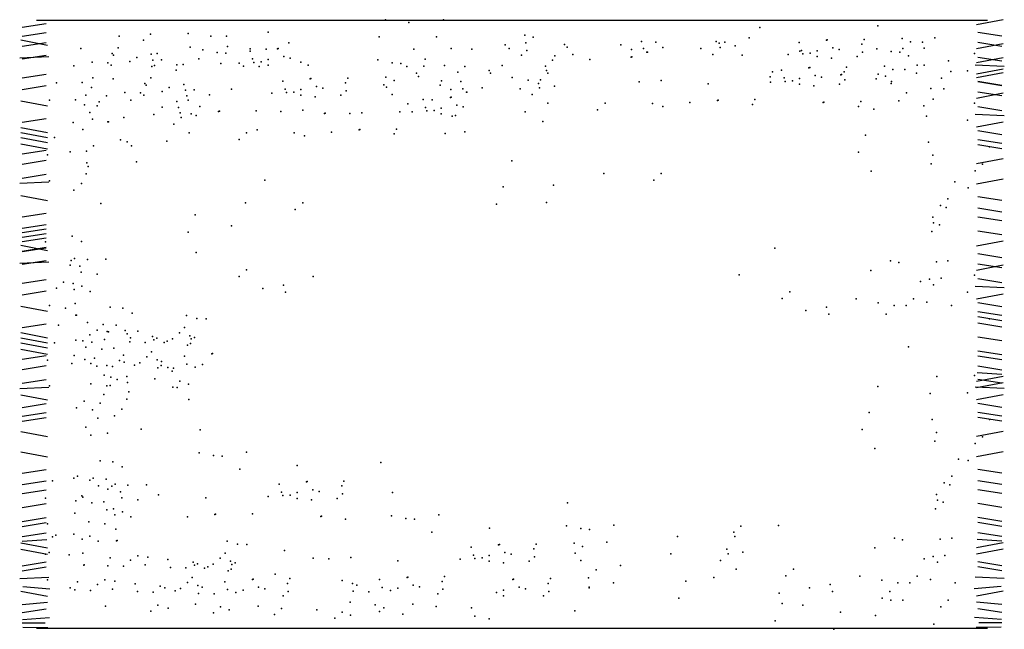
# Model space of a CAD drawing. Header units: inches. Extents: x 100794 to 106273, y 288 to 2276.
# Tile 28 of 149: x 102258 to 102295, y 848 to 871. Entities that reach past the tile are written whole.
import ezdxf

# ---------------------------------------------------------------- set-up
doc = ezdxf.new("R2010")
doc.units = ezdxf.units.IN
doc.header["$MEASUREMENT"] = 0
doc.layers.get('0').update_dxf_attribs({"linetype": 'CONTINUOUS'})

msp = doc.modelspace()

# ---------------------------------------------------------------- linework, layer by layer
at = {"color": 7}
for p, q in [((102295.33441, 871.27912), (102294.32084, 871.08592)), ((102257.92428, 870.99494), (102258.84133, 871.13983)), ((102294.74062, 871.25767), (102258.46981, 871.25767)), ((102257.92428, 870.65685), (102258.84133, 870.80175)), ((102295.28614, 870.65124), (102294.3691, 870.79614)), ((102257.87602, 870.51196), (102258.88959, 870.31877)), ((102257.92428, 870.27047), (102258.84133, 870.41536)), ((102257.92428, 870.27047), (102258.84133, 870.41536)), ((102295.33441, 870.36146), (102294.32084, 870.16826)), ((102295.28614, 870.26486), (102294.3691, 870.40975)), ((102257.82775, 869.83579), (102258.93786, 869.88409)), ((102257.92428, 869.78749), (102258.84133, 869.93238)), ((102295.33441, 869.8299), (102294.32084, 869.63671)), ((102295.28614, 869.69753), (102294.3691, 869.84243)), ((102295.38268, 869.50434), (102294.27257, 869.55264)), ((102257.92428, 869.06302), (102258.84133, 869.20792)), ((102295.33441, 869.39522), (102294.32084, 869.20203)), ((102295.33441, 869.26285), (102294.32084, 869.06966)), ((102257.92428, 868.62834), (102258.84133, 868.77323)), ((102295.28614, 868.77987), (102294.3691, 868.92477)), ((102295.28614, 868.76735), (102294.3691, 868.91224)), ((102295.33441, 868.47756), (102294.32084, 868.28437)), ((102295.28614, 868.38096), (102294.3691, 868.52586)), ((102257.87602, 868.19366), (102258.88959, 868.00047)), ((102295.28614, 867.81364), (102294.3691, 867.95853)), ((102295.38268, 867.62045), (102294.27257, 867.66875)), ((102257.87602, 867.1794), (102258.88959, 866.98621)), ((102257.92428, 867.37259), (102258.84133, 867.51749)), ((102295.33441, 867.37896), (102294.32084, 867.18576)), ((102257.87602, 866.98621), (102258.88959, 866.79302)), ((102257.87602, 866.79302), (102258.88959, 866.59982)), ((102295.28614, 866.89598), (102294.3691, 867.04087)), ((102257.87602, 866.55153), (102258.88959, 866.35833)), ((102295.28614, 866.55789), (102294.3691, 866.70278)), ((102295.28614, 866.3647), (102294.3691, 866.50959)), ((102257.92428, 866.16514), (102258.84133, 866.31004)), ((102257.92428, 865.77876), (102258.84133, 865.92365)), ((102295.33441, 865.97832), (102294.32084, 865.78512)), ((102257.92428, 865.24748), (102258.84133, 865.39238)), ((102257.82775, 865.05429), (102258.93786, 865.10259)), ((102295.33441, 865.20555), (102294.32084, 865.01236)), ((102257.87602, 864.58446), (102258.88959, 864.39127)), ((102295.28614, 864.38448), (102294.3691, 864.52938)), ((102257.92428, 863.7634), (102258.84133, 863.90829)), ((102295.28614, 863.9498), (102294.3691, 864.09469)), ((102257.92428, 863.32871), (102258.84133, 863.47361)), ((102295.28614, 863.61171), (102294.3691, 863.75661)), ((102257.92428, 863.16478), (102258.84133, 863.30968)), ((102257.92428, 862.99063), (102258.84133, 863.13552)), ((102295.28614, 863.08044), (102294.3691, 863.22533)), ((102257.87602, 862.6818), (102258.88959, 862.48861)), ((102257.92428, 862.8267), (102258.84133, 862.97159)), ((102295.33441, 862.83647), (102294.32084, 862.64328)), ((102257.92428, 862.45935), (102258.84133, 862.60424)), ((102257.92428, 862.44031), (102258.84133, 862.58521)), ((102257.92428, 862.44031), (102258.84133, 862.58521)), ((102295.28614, 862.2086), (102294.3691, 862.35349)), ((102257.82775, 862.00563), (102258.93786, 862.05393)), ((102257.92428, 861.95733), (102258.84133, 862.10223)), ((102295.33441, 861.91881), (102294.32084, 861.72562)), ((102295.28614, 861.82221), (102294.3691, 861.96711)), ((102257.92428, 861.23286), (102258.84133, 861.37776)), ((102295.28614, 861.25489), (102294.3691, 861.39978)), ((102257.92428, 860.79818), (102258.84133, 860.94308)), ((102295.38268, 861.0617), (102294.27257, 861.11)), ((102295.33441, 860.82021), (102294.32084, 860.62702)), ((102295.28614, 860.33723), (102294.3691, 860.48212)), ((102257.87602, 860.3635), (102258.88959, 860.17031)), ((102295.28614, 859.99914), (102294.3691, 860.14404)), ((102257.92428, 859.54243), (102258.84133, 859.68733)), ((102295.28614, 859.80595), (102294.3691, 859.95084)), ((102295.28614, 859.56483), (102294.3691, 859.70972)), ((102257.87602, 859.34924), (102258.88959, 859.15605)), ((102257.87602, 859.15605), (102258.88959, 858.96286)), ((102257.87602, 858.96286), (102258.88959, 858.76967)), ((102295.28614, 859.03355), (102294.3691, 859.17844)), ((102257.87602, 858.72137), (102258.88959, 858.52818)), ((102295.28614, 858.50227), (102294.3691, 858.64716)), ((102257.92428, 858.33498), (102258.84133, 858.47988)), ((102295.28614, 858.30908), (102294.3691, 858.45397)), ((102257.92428, 857.9486), (102258.84133, 858.09349)), ((102295.29409, 857.74924), (102294.34232, 857.81108)), ((102295.28614, 857.92269), (102294.3691, 858.06759)), ((102257.92428, 857.41732), (102258.84133, 857.56222)), ((102295.33441, 857.68121), (102294.32084, 857.48801)), ((102295.33441, 857.43972), (102294.32084, 857.24652)), ((102295.28614, 857.41732), (102294.3691, 857.56222)), ((102257.82775, 857.22413), (102258.93786, 857.27243)), ((102295.38268, 857.22413), (102294.27257, 857.27243)), ((102257.87602, 856.98264), (102258.88959, 856.78945)), ((102257.92428, 856.49966), (102258.84133, 856.64455)), ((102295.33441, 856.98264), (102294.32084, 856.78945)), ((102295.28614, 856.49966), (102294.3691, 856.64455)), ((102257.92428, 856.16158), (102258.84133, 856.30647)), ((102295.28614, 856.16158), (102294.3691, 856.30647)), ((102257.92428, 855.96838), (102258.84133, 856.11328)), ((102295.28614, 855.96838), (102294.3691, 856.11328)), ((102257.87602, 855.582), (102258.88959, 855.38881)), ((102295.33441, 855.582), (102294.32084, 855.38881)), ((102257.87602, 854.80923), (102258.88959, 854.61604)), ((102295.33441, 854.80923), (102294.32084, 854.61604)), ((102257.92428, 853.98817), (102258.84133, 854.13306)), ((102295.28614, 853.98817), (102294.3691, 854.13306)), ((102257.92428, 853.55349), (102258.84133, 853.69838)), ((102295.28614, 853.55349), (102294.3691, 853.69838)), ((102257.92428, 853.2154), (102258.84133, 853.36029)), ((102295.28614, 853.2154), (102294.3691, 853.36029)), ((102257.92428, 852.68412), (102258.84133, 852.82902)), ((102295.28614, 852.68412), (102294.3691, 852.82902)), ((102257.92428, 852.15284), (102258.84133, 852.29774)), ((102295.28614, 852.15284), (102294.3691, 852.29774)), ((102257.92428, 851.95965), (102258.84133, 852.10455)), ((102295.28614, 851.95965), (102294.3691, 852.10455)), ((102257.91634, 851.39981), (102258.86811, 851.46165)), ((102257.92428, 851.57327), (102258.84133, 851.71816)), ((102295.29409, 851.39981), (102294.34232, 851.46165)), ((102295.28614, 851.57327), (102294.3691, 851.71816)), ((102257.87602, 851.33178), (102258.88959, 851.13859)), ((102257.87602, 851.09029), (102258.88959, 850.8971)), ((102295.33441, 851.33178), (102294.32084, 851.13859)), ((102295.33441, 851.09029), (102294.32084, 850.8971)), ((102257.92428, 850.46242), (102258.84133, 850.60731)), ((102257.92428, 850.26922), (102258.84133, 850.41412)), ((102295.28614, 850.46242), (102294.3691, 850.60731)), ((102295.28614, 850.26922), (102294.3691, 850.41412)), ((102257.82775, 849.97944), (102258.93786, 850.02773)), ((102295.38268, 849.97944), (102294.27257, 850.02773)), ((102257.87602, 849.49646), (102258.88959, 849.30326)), ((102257.95342, 849.66815), (102258.97935, 849.58157)), ((102295.25701, 849.66815), (102294.23108, 849.58157)), ((102295.33441, 849.49646), (102294.32084, 849.30326)), ((102257.91634, 848.98785), (102258.89283, 849.07444)), ((102257.92428, 848.67539), (102258.84133, 848.82028)), ((102295.29409, 848.98785), (102294.3176, 849.07444)), ((102295.28614, 848.67539), (102294.3691, 848.82028)), ((102257.94106, 848.40651), (102258.96699, 848.48073)), ((102295.26937, 848.40651), (102294.24344, 848.48073)), ((102257.92428, 848.28901), (102258.79306, 848.28901)), ((102257.95342, 848.12202), (102258.90519, 848.10966)), ((102294.74062, 848.06531), (102258.46981, 848.06531)), ((102295.25701, 848.12202), (102294.30524, 848.10966)), ((102295.28614, 848.28901), (102294.41737, 848.28901))]:
    msp.add_line(p, q, dxfattribs=at)
for p in [(102271.77915, 871.28459), (102273.9879, 871.28459), (102272.67272, 871.17798), (102286.05448, 870.98717), (102290.55782, 871.05528), (102261.62094, 870.65293), (102262.82283, 870.72914), (102264.25278, 870.75866), (102265.11629, 870.65982), (102265.71707, 870.65293), (102267.31131, 870.80843), (102271.53269, 870.63222), (102273.72551, 870.62816), (102277.09552, 870.68853), (102277.40898, 870.62333), (102285.64729, 870.5907), (102290.03247, 870.53323), (102291.48473, 870.56307), (102292.7291, 870.59885), (102260.15445, 870.18118), (102261.5844, 870.21069), (102262.55208, 870.50314), (102264.32872, 870.23695), (102265.75866, 870.26647), (102266.62217, 870.16763), (102267.22295, 870.16074), (102267.66434, 870.17636), (102267.69207, 870.18872), (102268.08937, 870.39952), (102272.85909, 870.16074), (102274.28904, 870.19025), (102275.06785, 870.16074), (102276.34621, 870.32463), (102276.49779, 870.19025), (102277.13792, 870.407), (102278.60203, 870.33758), (102278.71029, 870.23717), (102280.75153, 870.32256), (102281.15934, 870.15338), (102281.5387, 870.45384), (102281.62103, 870.18511), (102282.09178, 870.42239), (102282.36024, 870.21901), (102283.80822, 870.18511), (102284.39124, 870.45484), (102284.50208, 870.38731), (102284.54743, 870.21901), (102284.72056, 870.42901), (102285.11535, 870.28466), (102287.55644, 870.41789), (102288.60252, 870.50371), (102288.63026, 870.51607), (102288.84097, 870.20885), (102289.94558, 870.35148), (102290.51907, 870.17357), (102291.51796, 870.18165), (102291.80236, 870.43717), (102292.26233, 870.43374), (102292.32192, 870.20238), (102261.35855, 869.99651), (102261.40962, 869.93747), (102262.28969, 869.84672), (102262.83956, 869.96699), (102263.06666, 869.99932), (102264.66475, 869.7882), (102264.81932, 870.13883), (102265.36612, 870.03177), (102265.69544, 870.00595), (102266.61825, 870.09054), (102266.71163, 869.78771), (102267.90278, 869.8815), (102268.14158, 869.81723), (102273.29679, 869.77931), (102276.96242, 869.93233), (102277.16493, 870.10417), (102278.23314, 869.90082), (102278.92426, 869.9617), (102281.15008, 869.85412), (102281.17781, 869.86648), (102281.75104, 870.05073), (102281.77261, 870.05073), (102284.26302, 869.96349), (102285.3849, 869.93427), (102287.14027, 869.95333), (102287.57993, 870.08288), (102287.64982, 870.11506), (102287.69611, 869.98384), (102287.97516, 870.00195), (102288.2429, 869.87679), (102288.24488, 870.09596), (102288.79278, 869.81549), (102289.07977, 870.14457), (102289.77008, 869.8768), (102289.97259, 870.04865), (102291.06586, 870.06652), (102291.39518, 870.04069), (102291.73192, 869.90617), (102294.24357, 869.99008), (102259.89206, 869.52475), (102260.59391, 869.66143), (102261.18896, 869.64234), (102261.32201, 869.55427), (102262.02385, 869.69095), (102262.86443, 869.50432), (102262.90296, 869.74407), (102262.96404, 869.53268), (102263.2348, 869.75868), (102263.81878, 869.56581), (102264.06633, 869.58053), (102265.49627, 869.61005), (102266.20208, 869.62599), (102266.35978, 869.51121), (102266.75792, 869.65649), (102266.96056, 869.50432), (102267.03697, 869.6746), (102267.30471, 869.54944), (102267.30669, 869.76861), (102268.5548, 869.65982), (102268.83189, 869.54946), (102271.49395, 869.75051), (102272.04074, 869.64345), (102272.37006, 869.61763), (102272.5967, 869.50432), (102273.2477, 869.50697), (102274.02664, 869.53383), (102274.80545, 869.50432), (102276.2354, 869.53383), (102277.87744, 869.51224), (102278.14819, 869.73825), (102279.57814, 869.76776), (102287.93295, 869.45081), (102287.96068, 869.46318), (102289.3629, 869.48033), (102290.81516, 869.51017), (102292.05952, 869.54595), (102292.3221, 869.54848), (102293.24883, 869.71016), (102260.61913, 869.06208), (102261.39794, 869.03256), (102262.82789, 869.06208), (102263.79557, 869.35453), (102268.90783, 869.02775), (102268.93556, 869.04011), (102270.33777, 869.05726), (102271.79004, 869.08711), (102272.96329, 869.25145), (102273.0344, 869.12289), (102274.5347, 869.27831), (102275.7356, 869.34395), (102275.78356, 869.2444), (102276.61344, 869.08448), (102277.92278, 869.34395), (102277.97075, 869.2444), (102286.45304, 869.10885), (102286.53993, 869.2906), (102286.88687, 869.36499), (102286.98025, 869.06216), (102287.5753, 869.04306), (102288.1714, 869.15596), (102288.41019, 869.09168), (102289.14581, 869.18342), (102289.17354, 869.19578), (102289.27601, 869.29858), (102290.48886, 869.03119), (102290.57575, 869.21293), (102290.84838, 869.12875), (102291.13279, 869.38427), (102291.59275, 869.38084), (102292.02802, 869.24278), (102292.98644, 869.05374), (102293.34227, 869.30989), (102293.98118, 869.33366), (102259.22573, 868.8772), (102260.2136, 868.89031), (102260.56666, 868.69528), (102262.60204, 868.84789), (102262.65311, 868.78886), (102263.53318, 868.69811), (102264.08306, 868.81838), (102267.86175, 868.94193), (102269.14627, 868.73289), (102269.38507, 868.66861), (102270.25088, 868.87552), (102271.715, 868.8061), (102271.82326, 868.70569), (102272.10767, 868.96121), (102273.86449, 868.79107), (102273.91002, 868.95471), (102274.65167, 868.92236), (102274.734, 868.65362), (102275.47321, 868.68753), (102276.92118, 868.65362), (102277.22672, 868.98183), (102277.61504, 868.85582), (102277.66039, 868.68753), (102277.68634, 868.98888), (102278.22832, 868.75317), (102281.45758, 868.91679), (102282.29247, 868.9654), (102284.08739, 868.84026), (102286.47069, 868.90044), (102287.02653, 868.93094), (102287.30558, 868.94905), (102287.57333, 868.82389), (102288.12321, 868.76259), (102289.10051, 868.82391), (102289.30302, 868.99575), (102291.06235, 868.85328), (102291.08156, 868.92397), (102292.57926, 868.65727), (102293.07988, 868.65347), (102260.35674, 868.40566), (102261.13555, 868.37614), (102261.8374, 868.51282), (102262.43246, 868.49372), (102262.5655, 868.40566), (102263.26735, 868.54234), (102264.14645, 868.59546), (102264.20753, 868.38407), (102264.47829, 868.61007), (102265.06227, 868.41719), (102265.90824, 868.63959), (102267.44557, 868.47737), (102267.95512, 868.6391), (102268.00141, 868.50788), (102268.28046, 868.52599), (102268.54821, 868.40083), (102268.55018, 868.62), (102269.09809, 868.33953), (102270.07538, 868.40084), (102270.2779, 868.57269), (102272.03723, 868.43021), (102274.26305, 868.32264), (102274.27231, 868.62189), (102274.29078, 868.335), (102274.86401, 868.51924), (102274.88558, 868.51924), (102277.37599, 868.43201), (102291.65252, 868.49558), (102258.96334, 868.22078), (102259.95121, 868.23389), (102260.30427, 868.03885), (102260.78855, 868.00537), (102260.8648, 868.15014), (102262.0657, 868.21577), (102263.26242, 867.95049), (102263.82066, 868.16195), (102263.88406, 867.93904), (102264.25288, 868.21577), (102264.69237, 867.98001), (102272.6274, 868.07252), (102273.21697, 868.23682), (102273.31034, 867.93398), (102273.55414, 868.2342), (102273.9054, 867.91489), (102274.50149, 868.02778), (102274.74029, 867.9635), (102277.96593, 868.09675), (102280.15311, 868.09675), (102281.96439, 868.09285), (102282.35609, 867.97974), (102283.39433, 868.12236), (102284.44042, 868.20818), (102284.46815, 868.22055), (102285.78347, 868.05595), (102285.87036, 868.2377), (102288.47623, 868.13052), (102288.50397, 868.14288), (102289.81929, 867.97829), (102289.90618, 868.16004), (102291.35844, 868.18988), (102292.31687, 868.00084), (102292.6727, 868.257), (102294.24357, 868.10618), (102260.50414, 867.74985), (102261.8033, 867.55935), (102262.93926, 867.66978), (102263.94514, 867.72764), (102263.99049, 867.55935), (102264.36921, 867.6993), (102264.55842, 867.625), (102265.41529, 867.78512), (102265.44303, 867.79748), (102266.84524, 867.81464), (102267.78768, 867.78861), (102268.62257, 867.83723), (102269.45111, 867.70745), (102269.47884, 867.71982), (102270.41749, 867.71208), (102270.88106, 867.73697), (102272.33332, 867.76682), (102272.80079, 867.77226), (102273.35663, 867.80277), (102273.63568, 867.82087), (102273.90343, 867.69571), (102274.31721, 867.6073), (102274.45331, 867.63442), (102277.1136, 867.77559), (102279.86871, 867.84123), (102290.41199, 867.87107), (102292.41031, 867.60057), (102259.86666, 867.3604), (102260.6024, 867.49372), (102261.19411, 867.39107), (102261.21568, 867.39107), (102263.70608, 867.30383), (102277.78193, 867.40654), (102293.98118, 867.44976), (102259.14956, 866.78723), (102260.24175, 867.09343), (102264.29603, 866.96857), (102266.48321, 866.96857), (102266.88993, 867.08648), (102268.29449, 866.96467), (102268.68619, 866.85156), (102269.72443, 866.99419), (102270.77051, 867.08001), (102270.79825, 867.09237), (102272.11357, 866.92778), (102272.20046, 867.10952), (102274.05482, 866.95088), (102274.80633, 867.00234), (102290.084, 866.88644), (102260.64731, 866.47913), (102261.67131, 866.70437), (102261.92974, 866.62507), (102262.09307, 866.47836), (102263.44369, 866.64741), (102266.1988, 866.71305), (102292.49043, 866.6155), (102294.81854, 866.43517), (102258.88717, 866.1308), (102259.75224, 866.25104), (102260.3701, 866.27712), (102289.82161, 866.23002), (102292.65949, 866.12032), (102260.38492, 865.8227), (102260.44163, 865.68939), (102262.28062, 865.866), (102276.60116, 865.89677), (102292.59389, 865.79211), (102294.55615, 865.77875), (102260.36155, 865.41267), (102280.107, 865.42393), (102282.29418, 865.42393), (102290.30897, 865.50575), (102294.27175, 865.52323), (102258.9673, 865.14573), (102260.17924, 865.03297), (102267.1805, 865.15995), (102276.27317, 864.91213), (102278.18793, 864.9706), (102282.00978, 865.16841), (102293.49685, 865.10573), (102259.89483, 864.77745), (102294.00936, 864.86681), (102260.9169, 864.27085), (102266.4371, 864.29575), (102268.62428, 864.29575), (102276.01078, 864.25571), (102277.92554, 864.31418), (102292.95006, 864.19379), (102293.23446, 864.44931), (102264.51803, 863.84242), (102268.33988, 864.04023), (102293.16887, 864.1211), (102265.90824, 863.42177), (102292.65949, 863.7572), (102292.68767, 863.53737), (102292.90647, 863.46467), (102259.83299, 863.02497), (102264.25564, 863.186), (102292.62207, 863.20916), (102258.81101, 862.81701), (102260.18605, 862.82993), (102264.55842, 862.40718), (102286.62448, 862.57564), (102259.75888, 861.92947), (102259.79049, 862.10154), (102259.92366, 862.17351), (102260.40794, 862.14002), (102261.11213, 862.14855), (102291.04728, 862.08619), (102291.36074, 862.02099), (102292.79069, 862.0505), (102293.23446, 862.08619), (102260.12353, 861.8845), (102260.17014, 861.65569), (102260.77911, 861.57951), (102266.48321, 861.75076), (102285.27466, 861.56105), (102290.29797, 861.72229), (102294.24357, 861.54743), (102259.49648, 861.27305), (102259.86114, 861.22808), (102266.1988, 861.49524), (102267.88718, 861.16615), (102269.01908, 861.48819), (102292.1849, 861.29848), (102292.52829, 861.39408), (102292.68767, 861.17425), (102292.97207, 861.42977), (102259.22573, 861.04705), (102259.90775, 860.99926), (102260.20414, 861.11649), (102260.51672, 860.92309), (102267.10001, 861.03487), (102267.96951, 860.89741), (102287.19945, 860.90463), (102293.98118, 860.89101), (102258.96334, 860.39062), (102259.94175, 860.46007), (102286.91505, 860.64911), (102289.73532, 860.64206), (102290.5652, 860.48214), (102291.6381, 860.38654), (102291.92251, 860.64206), (102292.42528, 860.51783), (102259.57661, 860.28797), (102259.96993, 860.01115), (102259.99282, 860.01996), (102261.27951, 860.32146), (102261.76379, 860.28797), (102262.11686, 860.09294), (102287.81625, 860.18873), (102288.60343, 860.32002), (102288.68575, 860.05128), (102290.87294, 860.05128), (102291.17847, 860.37949), (102293.36566, 860.37949), (102260.40815, 859.74121), (102261.01712, 859.66504), (102264.19122, 860.00258), (102264.58292, 859.88947), (102264.93973, 859.87178), (102294.81854, 859.87642), (102259.31422, 859.63155), (102260.50144, 859.26994), (102260.77911, 859.44548), (102261.16037, 859.39305), (102261.217, 859.37603), (102261.5014, 859.63155), (102261.85446, 859.43651), (102261.93139, 859.29946), (102262.33875, 859.40303), (102263.92883, 859.34616), (102264.10981, 859.54027), (102259.14956, 858.95707), (102259.97053, 859.06276), (102260.23069, 859.04394), (102260.57951, 858.98659), (102261.06558, 859.09255), (102262.02477, 858.99663), (102262.05434, 859.14751), (102262.61982, 858.97753), (102262.89058, 859.20353), (102262.94023, 859.08211), (102263.06301, 859.13925), (102263.33193, 858.969), (102263.45472, 859.02614), (102263.65807, 859.12016), (102264.32053, 859.23305), (102264.34754, 858.93022), (102264.37017, 859.11163), (102264.49296, 859.16877), (102260.34563, 858.79578), (102260.95461, 858.71961), (102261.41685, 858.75806), (102262.85882, 858.6198), (102264.22475, 858.87308), (102265.15386, 858.54103), (102265.1816, 858.55339), (102291.73368, 858.8042), (102258.88717, 858.30065), (102259.81459, 858.17209), (102259.90938, 858.47259), (102260.31712, 858.33016), (102260.54548, 858.17782), (102260.6804, 858.37899), (102261.63959, 858.28307), (102261.79195, 858.49109), (102261.81202, 858.21879), (102262.40708, 858.19969), (102262.67784, 858.42569), (102263.06954, 858.31258), (102263.24197, 858.2483), (102264.10778, 858.45521), (102264.20116, 858.15238), (102264.79622, 858.13328), (102260.77378, 858.07616), (102261.15446, 858.10164), (102261.36883, 858.05706), (102262.20373, 858.10568), (102263.09655, 858.00975), (102263.22151, 858.10203), (102263.47993, 858.02273), (102263.64327, 857.87602), (102263.69161, 857.99065), (102264.5265, 858.03927), (102260.54551, 857.39175), (102261.05369, 857.72359), (102261.30243, 857.6487), (102261.54963, 857.56236), (102261.9203, 857.67478), (102261.94133, 857.44926), (102262.97958, 857.59188), (102263.93877, 857.49595), (102264.26411, 857.38284), (102292.81363, 857.68035), (102294.24357, 857.70987), (102258.9673, 857.31557), (102261.15448, 857.31557), (102261.27887, 857.33636), (102261.99182, 857.08705), (102263.66801, 857.26995), (102263.83082, 857.26366), (102290.55292, 857.29443), (102292.55123, 857.02393), (102293.98118, 857.05345), (102260.28312, 856.73532), (102260.89209, 856.65915), (102261.04004, 856.99228), (102261.91175, 856.81033), (102264.27647, 856.79815), (102259.99871, 856.4798), (102260.60769, 856.40363), (102261.72943, 856.43063), (102290.22493, 856.30979), (102260.80821, 856.09364), (102261.44503, 856.17511), (102292.63136, 856.03886), (102294.81854, 856.03886), (102260.34529, 855.74721), (102261.18264, 855.51869), (102262.46709, 855.66851), (102264.71714, 855.64915), (102289.96254, 855.65337), (102292.80042, 855.54367), (102260.54582, 855.43722), (102292.73482, 855.21546), (102294.27175, 855.12691), (102294.55615, 855.38243), (102264.6784, 854.76743), (102266.48124, 854.79624), (102290.4499, 854.92911), (102260.8989, 854.45611), (102261.38318, 854.42263), (102265.22519, 854.66038), (102265.55451, 854.63456), (102271.60467, 854.40078), (102293.63778, 854.52908), (102294.00936, 854.47049), (102261.73625, 854.22759), (102266.21885, 854.13982), (102268.41388, 854.28843), (102259.0734, 853.6982), (102259.89437, 853.80389), (102260.02754, 853.87586), (102260.50335, 853.72772), (102260.63651, 853.79969), (102261.12079, 853.76621), (102268.7669, 853.65635), (102268.79463, 853.66872), (102270.19685, 853.68587), (102293.37539, 853.87266), (102260.83639, 853.51069), (102261.1875, 853.38528), (102261.34069, 853.4992), (102261.47385, 853.57117), (102261.67373, 853.28217), (102261.95814, 853.53769), (102262.66233, 853.54621), (102267.72082, 853.57053), (102267.8142, 853.2677), (102268.40925, 853.24861), (102269.00535, 853.3615), (102269.24414, 853.29722), (102270.10996, 853.50412), (102272.04534, 853.25177), (102293.09099, 853.61714), (102293.30979, 853.54445), (102258.81101, 853.04178), (102259.96502, 852.93044), (102260.1989, 853.12124), (102260.24095, 853.0713), (102261.03624, 852.89272), (102261.72033, 853.05335), (102262.32931, 852.97717), (102263.12642, 853.17094), (102264.92134, 853.0458), (102267.30464, 853.10598), (102267.86048, 853.13649), (102268.13953, 853.15459), (102268.40728, 853.02943), (102268.95716, 852.96813), (102269.93446, 853.02945), (102270.13697, 853.20129), (102292.80042, 853.18056), (102292.82859, 852.96072), (102293.0474, 852.88803), (102260.574, 852.85426), (102261.14536, 852.59033), (102261.41134, 852.62574), (102261.75434, 852.51415), (102278.71996, 852.86345), (102292.763, 852.63251), (102259.93651, 852.46482), (102260.46934, 852.13288), (102261.45794, 852.39693), (102262.06692, 852.32075), (102264.22828, 852.32791), (102265.27437, 852.41373), (102265.3021, 852.42609), (102266.70431, 852.44324), (102269.31018, 852.33606), (102269.33792, 852.34843), (102270.25393, 852.23056), (102272.00659, 852.37006), (102272.55339, 852.26301), (102272.8827, 852.23718), (102273.80944, 852.39887), (102258.89113, 852.05671), (102261.07832, 852.05671), (102261.49194, 851.85773), (102275.74207, 851.89105), (102278.68121, 851.98174), (102279.22801, 851.87469), (102279.55733, 851.84886), (102280.48406, 852.01054), (102285.33546, 851.96948), (102286.76541, 851.999), (102259.0734, 851.56417), (102259.21208, 851.621), (102259.89437, 851.66986), (102260.20695, 851.47646), (102260.50335, 851.59369), (102260.81593, 851.40028), (102261.52012, 851.40881), (102261.54301, 851.41762), (102265.74141, 851.40024), (102273.54705, 851.74244), (102282.92287, 851.57518), (102285.0647, 851.74348), (102285.11005, 851.57518), (102291.18821, 851.50954), (102291.50167, 851.44434), (102292.93161, 851.47386), (102293.37539, 851.50954), (102266.13311, 851.28713), (102266.48993, 851.26944), (102267.93423, 851.04286), (102275.04901, 851.17316), (102276.0951, 851.25898), (102276.12283, 851.27134), (102277.43815, 851.10675), (102277.52504, 851.2885), (102278.97731, 851.31834), (102279.29493, 851.19244), (102280.22167, 851.35412), (102284.80231, 851.08705), (102290.43889, 851.14565), (102258.81101, 850.90775), (102258.94969, 850.96458), (102259.72071, 850.87098), (102260.24095, 850.93727), (102261.28062, 850.7612), (102262.05164, 850.6676), (102262.32931, 850.84314), (102262.71057, 850.79072), (102263.48159, 850.69712), (102265.47902, 850.74382), (102265.66001, 850.93793), (102265.87072, 850.63071), (102269.02467, 850.74405), (102269.61972, 850.72496), (102270.45461, 850.77357), (102272.24954, 850.64843), (102274.63284, 850.70861), (102275.14239, 850.87033), (102275.18868, 850.73911), (102275.46773, 850.75722), (102275.73548, 850.63206), (102275.73745, 850.85123), (102276.33354, 850.96413), (102276.57234, 850.89985), (102277.26265, 850.63208), (102277.46516, 850.80392), (102279.01053, 850.93692), (102279.2245, 850.66145), (102282.66048, 850.91876), (102284.56326, 850.66324), (102284.84766, 850.91876), (102285.41559, 850.98441), (102292.32582, 850.72184), (102292.66922, 850.81744), (102293.113, 850.85312), (102260.26913, 850.48834), (102260.29202, 850.49715), (102261.18583, 850.4607), (102261.78088, 850.4416), (102262.61577, 850.49022), (102263.57496, 850.39429), (102264.17002, 850.37519), (102264.44078, 850.60119), (102264.49042, 850.47977), (102264.61321, 850.53691), (102264.88212, 850.36667), (102265.00491, 850.42381), (102265.20826, 850.51782), (102265.77495, 850.27074), (102265.89774, 850.32788), (102265.92037, 850.50929), (102266.04315, 850.56643), (102276.28535, 850.57076), (102279.81467, 850.30375), (102280.74141, 850.46544), (102285.1532, 850.32798), (102287.34038, 850.32798), (102292.82859, 850.5976), (102258.89113, 849.92268), (102261.07832, 849.92268), (102261.45958, 849.87025), (102264.40902, 850.01746), (102266.70406, 849.93869), (102266.73179, 849.95105), (102267.56987, 850.14559), (102268.134, 849.96821), (102270.12653, 849.90102), (102271.55648, 849.93053), (102272.60256, 850.01635), (102272.63029, 850.02872), (102274.03251, 850.04587), (102276.63838, 849.93869), (102276.66611, 849.95105), (102278.06833, 849.9682), (102279.52059, 849.99805), (102283.23413, 849.87466), (102284.30086, 850.00682), (102287.05598, 850.07246), (102289.87625, 850.06541), (102290.70613, 849.90549), (102292.06343, 850.06541), (102292.5662, 849.94118), (102259.75888, 849.61473), (102259.93484, 849.54023), (102260.02963, 849.84073), (102260.52989, 849.52113), (102260.80065, 849.74714), (102261.36478, 849.56975), (102262.2306, 849.77665), (102263.18979, 849.68073), (102263.36222, 849.61645), (102263.75392, 849.50334), (102263.95727, 849.59735), (102264.22803, 849.82335), (102264.61973, 849.71024), (102264.79216, 849.64596), (102265.65798, 849.85287), (102265.75136, 849.55004), (102266.34641, 849.53094), (102266.94251, 849.64383), (102267.1813, 849.57955), (102268.04711, 849.78646), (102270.51824, 849.78791), (102270.69067, 849.72363), (102271.64986, 849.6277), (102271.9752, 849.51459), (102272.24491, 849.6086), (102272.84101, 849.7215), (102273.0798, 849.65722), (102273.94562, 849.86412), (102273.97263, 849.56129), (102276.28073, 849.53094), (102276.87683, 849.64383), (102277.11562, 849.57955), (102277.98143, 849.78646), (102279.55228, 849.64733), (102279.55381, 849.61663), (102280.47901, 849.80901), (102287.95718, 849.61209), (102288.74435, 849.74337), (102291.3194, 849.80285), (102291.77903, 849.8099), (102293.50659, 849.80285), (102262.32397, 849.47382), (102262.91903, 849.45472), (102264.64675, 849.40741), (102265.2418, 849.38831), (102266.07669, 849.43693), (102267.87161, 849.31178), (102268.07413, 849.48363), (102270.54525, 849.48508), (102271.1403, 849.46598), (102273.77012, 849.38945), (102276.01101, 849.43693), (102276.27876, 849.31177), (102277.80593, 849.31178), (102278.00845, 849.48363), (102282.97174, 849.21823), (102286.79358, 849.41604), (102288.82668, 849.47463), (102290.72946, 849.21912), (102291.01387, 849.47463), (102291.05701, 849.14642), (102291.51664, 849.15347), (102293.24419, 849.14642), (102261.10239, 848.91333), (102263.09983, 848.96003), (102263.49153, 848.84692), (102264.52977, 848.98954), (102265.48896, 848.89362), (102265.8143, 848.78051), (102266.91891, 848.92313), (102267.81174, 848.82721), (102269.16504, 848.78107), (102270.42828, 849.06721), (102271.38747, 848.97128), (102271.7128, 848.85817), (102272.81741, 849.0008), (102273.71024, 848.90487), (102275.06354, 848.85874), (102286.90761, 849.02131), (102287.69479, 848.95567), (102292.95979, 848.8909), (102262.82907, 848.73402), (102265.21821, 848.66761), (102267.54098, 848.6012), (102269.85347, 848.45915), (102270.12423, 848.68515), (102270.44957, 848.57204), (102271.55418, 848.71466), (102272.447, 848.61874), (102275.18363, 848.53758), (102275.73043, 848.43053), (102279.00548, 848.73539), (102289.13794, 848.6931), (102290.46707, 848.56269), (102286.64522, 848.36489), (102288.87555, 848.03667), (102292.6974, 848.23448)]:
    msp.add_point(p, dxfattribs=at)

doc.saveas('drawing.dxf')
